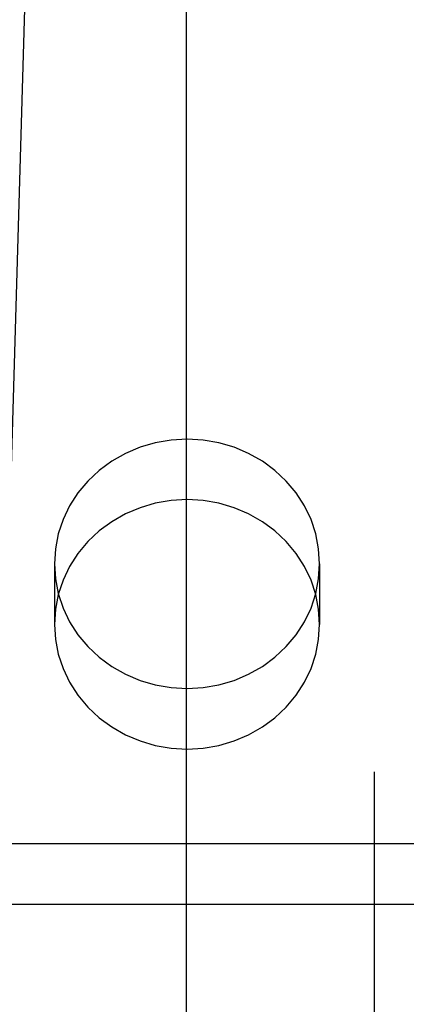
# Model space of a CAD drawing. Header units: inches. Extents: x 0 to 304, y 0 to 196.
# Tile 42 of 98: x 91.334 to 91.561, y 102.955 to 103.534. Entities that reach past the tile are written whole.
import ezdxf

# ---------------------------------------------------------------- set-up
doc = ezdxf.new("R2010")
doc.units = ezdxf.units.IN
doc.header["$LTSCALE"] = 16.696429
doc.header["$MEASUREMENT"] = 0
doc.linetypes.add('HIDDEN', pattern=[0.2, 0.1, -0.1])
doc.layers.add('DEFAULT_2', color=8, linetype='HIDDEN')
doc.layers.add('MAIN_DOOR_ASSEMBLY', color=7, linetype='CONTINUOUS')

msp = doc.modelspace()

# ---------------------------------------------------------------- linework, layer by layer
at = {"layer": 'DEFAULT_2', "color": 8, "linetype": 'HIDDEN'}
for p, q in [((91.54199, 106.43097), (91.54199, 101.18097)), ((91.35399, 103.21392), (91.35399, 103.17835)), ((91.50999, 103.21392), (91.50999, 103.17835)), ((91.29199, 103.04947), (91.91699, 103.04947)), ((91.29199, 103.0139), (91.91699, 103.0139))]:
    msp.add_line(p, q, dxfattribs=at)
for points in [[(91.32518, 103.1727), (91.32527, 103.17346), (91.32542, 103.17468), (91.32555, 103.1759), (91.32567, 103.17713), (91.32578, 103.17835), (91.32587, 103.17958), (91.32595, 103.1808), (91.32601, 103.18203), (91.32607, 103.18326), (91.34078, 103.68619)], [(91.50999, 103.21392), (91.5094, 103.22282), (91.50772, 103.23146), (91.50491, 103.23991), (91.50105, 103.24798), (91.49617, 103.25555), (91.49037, 103.26252), (91.48371, 103.26878), (91.4763, 103.27424), (91.46823, 103.27881), (91.45965, 103.28245), (91.45065, 103.28508), (91.44139, 103.28668), (91.43199, 103.28721), (91.42258, 103.28668), (91.41332, 103.28508), (91.40433, 103.28245), (91.39574, 103.27881), (91.38768, 103.27424), (91.38027, 103.26878), (91.3736, 103.26252), (91.3678, 103.25555), (91.36292, 103.24798), (91.35906, 103.23991), (91.35625, 103.23146), (91.35457, 103.22282), (91.35399, 103.21392)], [(91.50999, 103.17835), (91.5094, 103.18725), (91.50772, 103.19589), (91.50491, 103.20434), (91.50105, 103.21241), (91.49617, 103.21998), (91.49037, 103.22695), (91.48371, 103.23321), (91.4763, 103.23867), (91.46823, 103.24324), (91.45965, 103.24688), (91.45065, 103.24951), (91.44139, 103.25111), (91.43199, 103.25164), (91.42258, 103.25111), (91.41332, 103.24951), (91.40433, 103.24688), (91.39574, 103.24324), (91.38768, 103.23867), (91.38027, 103.23321), (91.3736, 103.22695), (91.3678, 103.21998), (91.36292, 103.21241), (91.35906, 103.20434), (91.35625, 103.19589), (91.35457, 103.18725), (91.35399, 103.17835)], [(91.35399, 103.21392), (91.35457, 103.20502), (91.35625, 103.19638), (91.35906, 103.18793), (91.36292, 103.17986), (91.3678, 103.17228), (91.3736, 103.16531), (91.38027, 103.15906), (91.38768, 103.1536), (91.39574, 103.14902), (91.40433, 103.14539), (91.41332, 103.14276), (91.42258, 103.14116), (91.43199, 103.14063), (91.44139, 103.14116), (91.45065, 103.14276), (91.45965, 103.14539), (91.46823, 103.14902), (91.4763, 103.1536), (91.48371, 103.15906), (91.49037, 103.16531), (91.49617, 103.17228), (91.50105, 103.17986), (91.50491, 103.18793), (91.50772, 103.19638), (91.5094, 103.20502), (91.50999, 103.21392)], [(91.35399, 103.17835), (91.35457, 103.16945), (91.35625, 103.16081), (91.35906, 103.15236), (91.36292, 103.14429), (91.3678, 103.13671), (91.3736, 103.12974), (91.38027, 103.12349), (91.38768, 103.11803), (91.39574, 103.11345), (91.40433, 103.10982), (91.41332, 103.10719), (91.42258, 103.10559), (91.43199, 103.10506), (91.44139, 103.10559), (91.45065, 103.10719), (91.45965, 103.10982), (91.46823, 103.11345), (91.4763, 103.11803), (91.48371, 103.12349), (91.49037, 103.12974), (91.49617, 103.13671), (91.50105, 103.14429), (91.50491, 103.15236), (91.50772, 103.16081), (91.5094, 103.16945), (91.50999, 103.17835)]]:
    msp.add_lwpolyline(points, dxfattribs=at)
at = {"layer": 'MAIN_DOOR_ASSEMBLY', "color": 8, "linetype": 'HIDDEN'}
msp.add_line((91.43149, 113.81197), (91.43149, 93.00197), dxfattribs=at)

doc.saveas('drawing.dxf')
